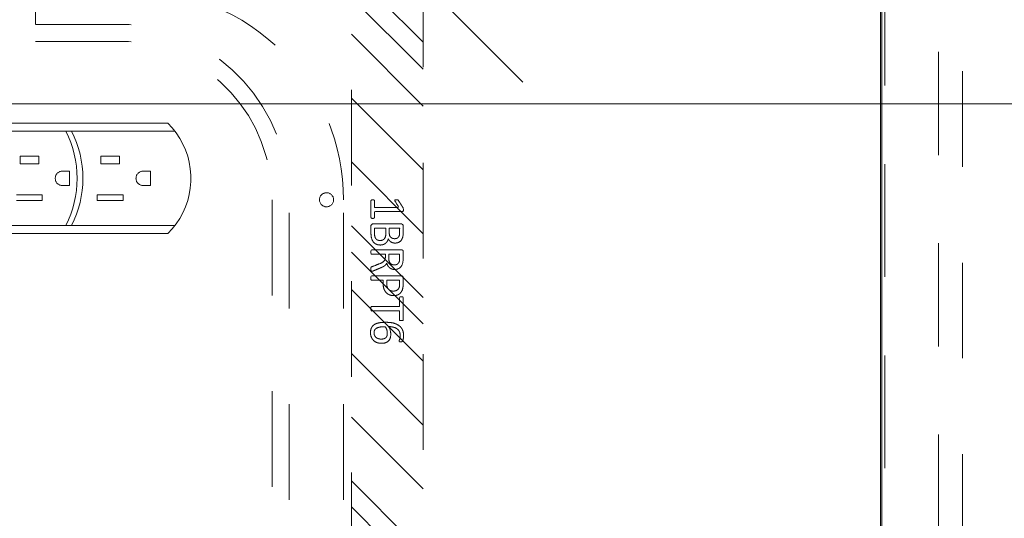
# Model space of a CAD drawing. Header units: inches. Extents: x -456 to -299, y -255 to -14.
# Tile 32 of 45: x -371.47 to -357.76, y -34.31 to -27.37. Entities that reach past the tile are written whole.
import ezdxf

# ---------------------------------------------------------------- set-up
doc = ezdxf.new("R2010")
doc.units = ezdxf.units.IN
doc.header["$LTSCALE"] = 32
doc.header["$MEASUREMENT"] = 0
doc.linetypes.add('Dash Style-1', pattern=[0.083328, 0.041656, -0.041672])
for name, color, linetype, lineweight in [('DashLine', 7, 'Dash Style-1', 13), ('DashLineFill', 7, 'Dash Style-1', 13), ('Drawing', 7, 'Continuous', 18), ('Metal-DeskStructure', 7, 'Continuous', 13), ('None', 7, 'Continuous', 18), ('SolidLine', 7, 'Continuous', 15)]:
    doc.layers.add(name, color=color, linetype=linetype, lineweight=lineweight)

# ---------------------------------------------------------------- blocks, each defined once
blk = doc.blocks.new('Group-14')
at = {"layer": 'SolidLine', "flags": 128}
blk.add_lwpolyline([(12.02, -12.252), (131.98, -12.252), (131.98, -25.323, -0.414214), (131.744, -25.559), (12.256, -25.559, -0.414214), (12.02, -25.323), (12.02, -12.252)], format="xyb", close=True, dxfattribs=at)
blk = doc.blocks.new('Group-15')
at = {"layer": 'None'}
blk.add_blockref('Group-14', (0, 0), dxfattribs=at)
blk = doc.blocks.new('Group-16')
at = {"layer": 'None'}
blk.add_blockref('Group-15', (0, 0), dxfattribs=at)
blk = doc.blocks.new('SL Overhead (2D)')
at = {"layer": 'None'}
blk.add_blockref('Group-16', (0, 0), dxfattribs=at)
at = {"layer": 'Drawing', "color": 0, "flags": 1}
for tag in ['Catalog', 'Custom', 'Tag', 'Option1', 'Option2', 'Option3', 'Option4', 'Option5', 'Option6', 'Option7', 'Option8', 'Option9', 'Option10', 'Option11', 'Option12', 'FinishGroup', 'Discount', 'Item1', 'Item2', 'Item3', 'Item4', 'Item5', 'Item6', 'Item7', 'Item8', 'Item9', 'Item10', 'Item11', 'Item12', 'Item13', 'Item14', 'Item15', 'Item16', 'Item17', 'Item18', 'Item19', 'Item20', 'Item21', 'Item22', 'Item23', 'Item24', 'Item25']:
    blk.add_attdef(tag, (-71.99, -171.98), '', height=0.00709, dxfattribs=at)
blk = doc.blocks.new('Group-21')
at = {"layer": 'DashLine', "flags": 128}
blk.add_lwpolyline([(1.083, -5.276), (28.878, -5.276), (28.878, -23.268), (1.083, -23.268)], close=True, dxfattribs=at)
blk = doc.blocks.new('Group-22')
at = {"layer": 'DashLine', "flags": 128}
blk.add_lwpolyline([(1.083, -5.276), (28.878, -5.276), (28.878, -23.268), (1.083, -23.268)], close=True, dxfattribs=at)
blk = doc.blocks.new('Group-23')
at = {"layer": 'DashLine', "flags": 128}
for points in [[(0, 0), (0.748, 0), (0.748, -23.11), (0, -23.11)], [(0, 0), (29.961, 0), (29.961, -23.11), (0, -23.11)], [(0.748, -3.76), (29.213, -3.76), (29.213, -23.091), (0.748, -23.091)]]:
    blk.add_lwpolyline(points, close=True, dxfattribs=at)
at = {"layer": 'None'}
for name in ['Group-21', 'Group-22']:
    blk.add_blockref(name, (0, 0), dxfattribs=at)
blk = doc.blocks.new('Group-24')
at = {"layer": 'None'}
blk.add_blockref('Group-23', (0, 0), dxfattribs=at)
blk = doc.blocks.new('SL Low Storage (2D)-1')
at = {"layer": 'None'}
blk.add_blockref('Group-24', (0, 0), dxfattribs=at)
at = {"layer": 'Drawing', "color": 0, "flags": 1}
for tag in ['Catalog', 'FinishGroup', 'Discount', 'Option1', 'Option2', 'Option3', 'Option4', 'Option5', 'Option6', 'Option7', 'Option8', 'Option9', 'Option10', 'Option11', 'Option12', 'Custom', 'Tag', 'Item1', 'Item2', 'Item3', 'Item4', 'Item5', 'Item6', 'Item7', 'Item8', 'Item9', 'Item10', 'Item11', 'Item12', 'Item13', 'Item14', 'Item15', 'Item16', 'Item17', 'Item18', 'Item19', 'Item20', 'Item21', 'Item22', 'Item23', 'Item24', 'Item25']:
    blk.add_attdef(tag, (0.039, -28.768), '', height=0.00709, dxfattribs=at)
blk = doc.blocks.new('Group-32')
at = {"layer": 'SolidLine'}
for p, q in [((66, -12.008), (65, -11.008)), ((54, -12.008), (66, -12.008)), ((54, -12.008), (55, -13.008))]:
    blk.add_line(p, q, dxfattribs=at)
blk = doc.blocks.new('Group-33')
at = {"layer": 'SolidLine'}
blk.add_blockref('Group-32', (0, 0), dxfattribs=at)
blk = doc.blocks.new('Group-34')
at = {"layer": 'None'}
blk.add_blockref('Group-33', (0, 0), dxfattribs=at)
blk = doc.blocks.new('SL Lowboy Top (2D)')
at = {"layer": 'None'}
blk.add_blockref('Group-34', (0, 0), dxfattribs=at)
at = {"layer": 'Drawing', "color": 0, "flags": 1}
for tag in ['Tag', 'Catalog', 'FinishGroup', 'Discount', 'Option1', 'Option2', 'Option3', 'Option4', 'Option5', 'Option6', 'Option7', 'Option8', 'Option9', 'Option10', 'Option11', 'Option12', 'Custom', 'Item1', 'Item2', 'Item3', 'Item4', 'Item5', 'Item6', 'Item7', 'Item8', 'Item9', 'Item10', 'Item11', 'Item12', 'Item13', 'Item14', 'Item15', 'Item16', 'Item17', 'Item18', 'Item19', 'Item20', 'Item21', 'Item22', 'Item23', 'Item24', 'Item25']:
    blk.add_attdef(tag, (-60, -24.268), '', height=0.00709, dxfattribs=at)
blk = doc.blocks.new('Group-39')
at = {"layer": 'SolidLine', "flags": 128}
for points in [[(-15, 2.756), (15, 2.756), (15, -69.252), (-15, -69.252)], [(-14.98, 2.756), (14.98, 2.756), (14.98, -69.232), (-14.98, -69.232)]]:
    blk.add_lwpolyline(points, close=True, dxfattribs=at)
blk = doc.blocks.new('Group-40')
at = {"layer": 'SolidLine'}
for p, q in [((4.484, 0.793), (-2.714, 0.793)), ((4.545, 0.726), (4.484, 0.793)), ((4.601, 0.655), (4.545, 0.726)), ((4.65, 0.58), (4.601, 0.655)), ((4.693, 0.501), (4.65, 0.58)), ((4.729, 0.419), (4.693, 0.501)), ((4.759, 0.333), (4.729, 0.419)), ((2.684, 0.333), (2.424, 0.333)), ((2.424, 0.223), (2.424, 0.333)), ((2.684, 0.333), (2.684, 0.223)), ((3.809, 0.333), (3.549, 0.333)), ((3.549, 0.223), (3.549, 0.333)), ((3.809, 0.333), (3.809, 0.223)), ((4.781, 0.246), (4.759, 0.333)), ((2.684, 0.223), (2.424, 0.223)), ((3.809, 0.223), (3.549, 0.223)), ((4.796, 0.157), (4.781, 0.246)), ((4.803, 0.068), (4.796, 0.157)), ((2.914, 0.023), (2.915, 0.031)), ((2.915, 0.014), (2.914, 0.023)), ((2.915, 0.031), (2.916, 0.04)), ((2.916, 0.005), (2.915, 0.014)), ((2.916, 0.04), (2.918, 0.048)), ((2.918, -0.003), (2.916, 0.005)), ((2.918, 0.048), (2.92, 0.057)), ((2.92, 0.057), (2.923, 0.065)), ((2.923, 0.065), (2.928, 0.073)), ((2.928, 0.073), (2.932, 0.08)), ((2.932, 0.08), (2.938, 0.087)), ((2.938, 0.087), (2.943, 0.093)), ((2.943, 0.093), (2.95, 0.099)), ((2.95, 0.099), (2.957, 0.104)), ((2.957, 0.104), (2.964, 0.109)), ((2.964, 0.109), (2.972, 0.113)), ((2.972, 0.113), (2.98, 0.116)), ((2.98, 0.116), (2.988, 0.119)), ((2.988, 0.119), (2.997, 0.121)), ((2.997, 0.121), (3.005, 0.122)), ((3.005, 0.122), (3.014, 0.123)), ((3.114, 0.123), (3.014, 0.123)), ((3.114, 0.123), (3.114, -0.077)), ((4.039, 0.023), (4.04, 0.031)), ((4.04, 0.014), (4.039, 0.023)), ((4.04, 0.031), (4.041, 0.04)), ((4.041, 0.005), (4.04, 0.014)), ((4.041, 0.04), (4.043, 0.048)), ((4.043, -0.003), (4.041, 0.005)), ((4.043, 0.048), (4.045, 0.057)), ((4.045, 0.057), (4.048, 0.065)), ((4.048, 0.065), (4.053, 0.073)), ((4.053, 0.073), (4.057, 0.08)), ((4.057, 0.08), (4.063, 0.087)), ((4.063, 0.087), (4.068, 0.093)), ((4.068, 0.093), (4.075, 0.099)), ((4.075, 0.099), (4.082, 0.104)), ((4.082, 0.104), (4.089, 0.109)), ((4.089, 0.109), (4.097, 0.113)), ((4.097, 0.113), (4.105, 0.116)), ((4.105, 0.116), (4.113, 0.119)), ((4.113, 0.119), (4.122, 0.121)), ((4.122, 0.121), (4.13, 0.122)), ((4.13, 0.122), (4.139, 0.123)), ((4.239, 0.123), (4.139, 0.123)), ((4.239, 0.123), (4.239, -0.077)), ((4.803, -0.023), (4.803, 0.068)), ((2.92, -0.012), (2.918, -0.003)), ((2.923, -0.02), (2.92, -0.012)), ((2.928, -0.027), (2.923, -0.02)), ((2.932, -0.035), (2.928, -0.027)), ((2.938, -0.042), (2.932, -0.035)), ((2.943, -0.048), (2.938, -0.042)), ((2.95, -0.054), (2.943, -0.048)), ((2.957, -0.059), (2.95, -0.054)), ((2.964, -0.064), (2.957, -0.059)), ((2.972, -0.068), (2.964, -0.064)), ((2.98, -0.071), (2.972, -0.068)), ((2.988, -0.074), (2.98, -0.071)), ((2.997, -0.076), (2.988, -0.074)), ((3.005, -0.077), (2.997, -0.076)), ((3.014, -0.077), (3.005, -0.077)), ((3.114, -0.077), (3.014, -0.077)), ((4.045, -0.012), (4.043, -0.003)), ((4.048, -0.02), (4.045, -0.012)), ((4.053, -0.027), (4.048, -0.02)), ((4.057, -0.035), (4.053, -0.027)), ((4.063, -0.042), (4.057, -0.035)), ((4.068, -0.048), (4.063, -0.042)), ((4.075, -0.054), (4.068, -0.048)), ((4.082, -0.059), (4.075, -0.054)), ((4.089, -0.064), (4.082, -0.059)), ((4.097, -0.068), (4.089, -0.064)), ((4.105, -0.071), (4.097, -0.068)), ((4.113, -0.074), (4.105, -0.071)), ((4.122, -0.076), (4.113, -0.074)), ((4.13, -0.077), (4.122, -0.076)), ((4.139, -0.077), (4.13, -0.077)), ((4.239, -0.077), (4.139, -0.077)), ((4.781, -0.201), (4.796, -0.112)), ((4.796, -0.112), (4.803, -0.023)), ((2.734, -0.207), (2.374, -0.207)), ((2.734, -0.207), (2.734, -0.287)), ((3.499, -0.287), (3.499, -0.207)), ((3.859, -0.207), (3.499, -0.207)), ((3.859, -0.207), (3.859, -0.287)), ((4.759, -0.288), (4.781, -0.201)), ((2.734, -0.287), (2.374, -0.287)), ((3.859, -0.287), (3.499, -0.287)), ((4.693, -0.456), (4.729, -0.374)), ((4.729, -0.374), (4.759, -0.288)), ((4.601, -0.61), (4.65, -0.535)), ((4.65, -0.535), (4.693, -0.456)), ((4.484, -0.747), (4.545, -0.681)), ((4.545, -0.681), (4.601, -0.61)), ((4.484, -0.747), (-2.714, -0.747))]:
    blk.add_line(p, q, dxfattribs=at)
blk = doc.blocks.new('MP-Plug (2D)')
at = {"layer": 'SolidLine'}
for p, q in [((4.583, 0.678), (-2.576, 0.678)), ((4.583, -0.632), (-2.576, -0.632))]:
    blk.add_line(p, q, dxfattribs=at)
for centre in [(1.8, 0.023), (1.88, 0.023)]:
    blk.add_arc(centre, 1.42, 332.5327, 27.4673, dxfattribs=at)
at = {"layer": 'SolidLine', "color": 7}
blk.add_blockref('Group-40', (0, 0), dxfattribs=at)
blk = doc.blocks.new('Group-62')
at = {"layer": 'Metal-DeskStructure', "color": 7}
for points, knots in [([(9.589, -0.203), (9.589, -0.21), (9.586, -0.224), (9.578, -0.227), (9.459, -0.227), (9.34, -0.227), (9.336, -0.225), (9.333, -0.219), (9.331, -0.21), (9.331, -0.197), (9.333, -0.188), (9.334, -0.182), (9.34, -0.179), (9.389, -0.179), (9.436, -0.179), (9.436, -0.009), (9.436, 0.161), (9.393, 0.135), (9.349, 0.109), (9.344, 0.107), (9.334, 0.106), (9.331, 0.109), (9.329, 0.12), (9.329, 0.133), (9.329, 0.143), (9.331, 0.148), (9.334, 0.152), (9.338, 0.154), (9.39, 0.187), (9.441, 0.22), (9.443, 0.222), (9.447, 0.222), (9.453, 0.224), (9.47, 0.224), (9.488, 0.224), (9.493, 0.22), (9.495, 0.216), (9.495, 0.018), (9.495, -0.179), (9.536, -0.179), (9.58, -0.179), (9.584, -0.182), (9.587, -0.188), (9.589, -0.197), (9.589, -0.203)], [0, 0, 0, 0.00261, 0.007831, 0.010441, 0.176195, 0.178805, 0.181415, 0.184026, 0.186636, 0.188594, 0.190551, 0.192509, 0.194467, 0.244389, 0.244389, 0.424498, 0.424498, 0.47805, 0.47805, 0.484241, 0.490432, 0.496622, 0.502813, 0.507071, 0.510941, 0.514811, 0.518682, 0.518682, 0.576295, 0.576295, 0.578743, 0.58119, 0.583638, 0.590247, 0.593184, 0.596122, 0.599059, 0.911881, 0.911881, 0.976501, 0.982376, 0.988251, 0.994125, 1, 1, 1]), ([(9.96, -0.097), (9.96, -0.119), (9.949, -0.155), (9.931, -0.184), (9.903, -0.204), (9.853, -0.227), (9.746, -0.227), (9.68, -0.227), (9.665, -0.215), (9.665, -0.002), (9.665, 0.211), (9.68, 0.222), (9.738, 0.222), (9.829, 0.222), (9.881, 0.205), (9.914, 0.178), (9.933, 0.135), (9.933, 0.093), (9.925, 0.063), (9.91, 0.039), (9.886, 0.019), (9.873, 0.013), (9.892, 0.01), (9.923, -0.009), (9.947, -0.036), (9.96, -0.075), (9.96, -0.097)], [0, 0, 0, 0.031455, 0.06291, 0.094366, 0.125821, 0.188731, 0.266159, 0.275837, 0.285516, 0.435531, 0.44521, 0.454888, 0.521427, 0.574659, 0.627891, 0.681123, 0.734355, 0.762747, 0.791139, 0.819531, 0.847924, 0.847924, 0.885943, 0.923962, 0.961981, 1, 1, 1]), ([(9.872, 0.102), (9.872, 0.119), (9.862, 0.144), (9.842, 0.163), (9.811, 0.172), (9.755, 0.172), (9.724, 0.172), (9.724, 0.1), (9.724, 0.028), (9.758, 0.028), (9.814, 0.028), (9.844, 0.039), (9.862, 0.06), (9.872, 0.087), (9.872, 0.102)], [0, 0, 0, 0.074499, 0.148998, 0.223496, 0.297995, 0.395417, 0.395417, 0.61891, 0.61891, 0.724928, 0.793696, 0.862464, 0.931232, 1, 1, 1]), ([(10.327, -0.217), (10.327, -0.221), (10.325, -0.225), (10.317, -0.227), (10.304, -0.228), (10.286, -0.228), (10.275, -0.227), (10.267, -0.225), (10.264, -0.219), (10.262, -0.214), (10.242, -0.161), (10.221, -0.108), (10.214, -0.09), (10.199, -0.06), (10.177, -0.038), (10.148, -0.027), (10.108, -0.027), (10.088, -0.027), (10.088, -0.122), (10.088, -0.221), (10.085, -0.225), (10.077, -0.227), (10.066, -0.228), (10.05, -0.228), (10.039, -0.227), (10.031, -0.225), (10.028, -0.221), (10.028, -0.01), (10.028, 0.211), (10.042, 0.222), (10.098, 0.222), (10.162, 0.222), (10.184, 0.22), (10.194, 0.218), (10.219, 0.215), (10.26, 0.194), (10.286, 0.165), (10.301, 0.126), (10.301, 0.082), (10.288, 0.045), (10.266, 0.017), (10.232, -0.001), (10.214, -0.009), (10.225, -0.014), (10.243, -0.029), (10.258, -0.049), (10.271, -0.077), (10.279, -0.094), (10.299, -0.143), (10.319, -0.191), (10.325, -0.204), (10.327, -0.215), (10.327, -0.217)], [0, 0, 0, 0.004018, 0.008035, 0.012053, 0.01607, 0.020088, 0.024105, 0.028123, 0.03214, 0.03214, 0.070951, 0.070951, 0.084634, 0.098317, 0.112001, 0.125684, 0.138745, 0.138745, 0.202807, 0.205295, 0.207782, 0.21027, 0.212758, 0.214748, 0.216739, 0.218729, 0.220719, 0.332671, 0.339637, 0.346603, 0.391882, 0.407555, 0.423229, 0.423229, 0.466696, 0.510164, 0.553631, 0.597099, 0.640566, 0.684033, 0.727501, 0.770968, 0.770968, 0.798042, 0.825115, 0.852188, 0.879262, 0.879262, 0.958132, 0.958132, 0.979066, 1, 1, 1]), ([(10.238, 0.096), (10.238, 0.124), (10.214, 0.159), (10.186, 0.168), (10.177, 0.17), (10.155, 0.172), (10.113, 0.172), (10.088, 0.172), (10.088, 0.096), (10.088, 0.021), (10.117, 0.021), (10.17, 0.021), (10.203, 0.032), (10.227, 0.054), (10.238, 0.082), (10.238, 0.096)], [0, 0, 0, 0.142515, 0.285031, 0.285031, 0.330993, 0.376955, 0.445899, 0.445899, 0.655281, 0.655281, 0.734439, 0.800829, 0.867219, 0.93361, 1, 1, 1]), ([(10.665, 0.091), (10.665, 0.056), (10.642, 0.002), (10.602, -0.035), (10.543, -0.057), (10.475, -0.057), (10.45, -0.057), (10.45, -0.137), (10.45, -0.221), (10.447, -0.225), (10.439, -0.227), (10.428, -0.228), (10.412, -0.228), (10.401, -0.227), (10.393, -0.225), (10.39, -0.221), (10.39, -0.011), (10.39, 0.209), (10.404, 0.222), (10.462, 0.222), (10.524, 0.222), (10.55, 0.218), (10.587, 0.211), (10.624, 0.189), (10.652, 0.157), (10.665, 0.115), (10.665, 0.091)], [0, 0, 0, 0.066268, 0.132535, 0.198803, 0.26507, 0.303966, 0.303966, 0.429297, 0.43506, 0.440822, 0.446584, 0.452347, 0.456957, 0.461567, 0.466177, 0.470786, 0.728938, 0.745073, 0.761208, 0.845107, 0.870922, 0.896738, 0.922553, 0.948369, 0.974184, 1, 1, 1]), ([(10.602, 0.085), (10.602, 0.113), (10.581, 0.15), (10.552, 0.167), (10.521, 0.172), (10.477, 0.172), (10.45, 0.172), (10.45, 0.083), (10.45, -0.007), (10.477, -0.007), (10.53, -0.007), (10.567, 0.006), (10.591, 0.032), (10.602, 0.065), (10.602, 0.085)], [0, 0, 0, 0.053098, 0.106195, 0.159293, 0.212391, 0.297937, 0.297937, 0.584068, 0.584068, 0.669615, 0.752211, 0.834807, 0.917404, 1, 1, 1]), ([(11.014, 0.196), (11.014, 0.19), (11.014, 0.179), (11.011, 0.174), (11.005, 0.17), (10.941, 0.17), (10.878, 0.17), (10.878, -0.024), (10.878, -0.221), (10.874, -0.225), (10.867, -0.227), (10.856, -0.228), (10.839, -0.228), (10.828, -0.227), (10.821, -0.225), (10.817, -0.221), (10.817, -0.024), (10.817, 0.17), (10.754, 0.17), (10.69, 0.17), (10.684, 0.174), (10.682, 0.179), (10.68, 0.189), (10.68, 0.202), (10.682, 0.213), (10.684, 0.218), (10.69, 0.222), (10.847, 0.222), (11.005, 0.222), (11.011, 0.218), (11.014, 0.213), (11.014, 0.202), (11.014, 0.196)], [0, 0, 0, 0.003046, 0.005389, 0.007733, 0.010076, 0.089744, 0.089744, 0.335779, 0.340465, 0.345152, 0.349838, 0.354524, 0.360382, 0.36624, 0.372099, 0.377957, 0.6855, 0.6855, 0.785085, 0.788014, 0.790943, 0.793872, 0.796801, 0.798998, 0.801195, 0.803391, 0.805588, 0.991213, 0.99341, 0.995606, 0.997803, 1, 1, 1]), ([(11.33, -0.081), (11.33, -0.11), (11.313, -0.166), (11.275, -0.208), (11.218, -0.234), (11.151, -0.234), (11.109, -0.219), (11.075, -0.193), (11.055, -0.156), (11.042, -0.108), (11.037, -0.051), (11.037, 0.01), (11.045, 0.098), (11.086, 0.17), (11.127, 0.207), (11.184, 0.227), (11.236, 0.227), (11.262, 0.224), (11.284, 0.22), (11.299, 0.213), (11.304, 0.209), (11.306, 0.205), (11.308, 0.2), (11.308, 0.186), (11.308, 0.167), (11.302, 0.165), (11.295, 0.165), (11.282, 0.17), (11.264, 0.176), (11.236, 0.179), (11.186, 0.179), (11.14, 0.154), (11.11, 0.109), (11.098, 0.05), (11.096, 0.019), (11.105, 0.024), (11.127, 0.036), (11.155, 0.043), (11.184, 0.048), (11.238, 0.048), (11.288, 0.028), (11.317, -0.007), (11.33, -0.053), (11.33, -0.081)], [0, 0, 0, 0.047284, 0.094569, 0.141853, 0.189137, 0.222912, 0.256686, 0.290461, 0.324235, 0.35801, 0.391784, 0.42357, 0.487141, 0.518927, 0.550713, 0.582499, 0.593093, 0.603687, 0.61428, 0.624874, 0.635468, 0.646062, 0.656655, 0.684464, 0.710949, 0.724191, 0.737433, 0.750675, 0.763918, 0.77716, 0.803647, 0.830135, 0.856622, 0.883109, 0.883109, 0.892179, 0.901248, 0.910318, 0.919387, 0.93954, 0.959693, 0.979847, 1, 1, 1]), ([(11.271, -0.086), (11.271, -0.068), (11.264, -0.035), (11.243, -0.011), (11.214, 0), (11.177, 0), (11.151, -0.003), (11.127, -0.011), (11.107, -0.022), (11.098, -0.029), (11.098, -0.073), (11.109, -0.132), (11.131, -0.169), (11.162, -0.184), (11.206, -0.184), (11.24, -0.167), (11.26, -0.14), (11.271, -0.105), (11.271, -0.086)], [0, 0, 0, 0.044843, 0.089687, 0.13453, 0.179374, 0.20352, 0.227667, 0.251813, 0.27596, 0.27596, 0.366465, 0.45697, 0.547475, 0.63798, 0.728485, 0.81899, 0.909495, 1, 1, 1]), ([(9.897, -0.101), (9.897, -0.081), (9.885, -0.051), (9.861, -0.031), (9.824, -0.02), (9.76, -0.02), (9.724, -0.02), (9.724, -0.098), (9.724, -0.177), (9.767, -0.177), (9.851, -0.177), (9.885, -0.149), (9.897, -0.119), (9.897, -0.101)], [0, 0, 0, 0.079156, 0.158312, 0.237468, 0.316624, 0.419526, 0.419526, 0.643799, 0.643799, 0.767809, 0.883905, 0.941952, 1, 1, 1])]:
    blk.add_open_spline(points, degree=2, knots=knots, dxfattribs=at)
blk = doc.blocks.new('1BRPT6-LeftBeam (2D)')
at = {"layer": 'DashLineFill', "linetype": 'Continuous', "lineweight": 13}
h = blk.add_hatch(dxfattribs=at)
h.set_pattern_fill('Steel', color=253, style=0, pattern_type=2)
h.set_pattern_definition([(45, (0, 0), (-1.61302, 1.9357), []), (45, (-1.0608, 1.0608), (-0.472346, 0.416761), [])])
h.paths.add_polyline_path([(-1.85, 0.5), (20.472, 0.5), (20.472, -0.5), (-1.85, -0.5)])
at = {"layer": 'DashLineFill', "flags": 128}
blk.add_lwpolyline([(-1.85, 0.5), (20.472, 0.5), (20.472, -0.5), (-1.85, -0.5)], close=True, dxfattribs=at)
at = {"layer": 'Metal-DeskStructure', "color": 7}
blk.add_blockref('Group-62', (0, 0), dxfattribs=at)
blk = doc.blocks.new('StructEnd-C (2D)')
at = {"layer": 'Metal-DeskStructure', "color": 7}
blk.add_blockref('1BRPT6-LeftBeam (2D)', (0.001, 8.11), dxfattribs=at)
blk = doc.blocks.new('1BRPXC_Power_Pantry_42x12 (2D)')
at = {"layer": 'DashLine'}
for p, q in [((6.506, 18.091), (6.506, -18.111)), ((6.742, -18.09), (6.742, 18.09)), ((7.5, -18.091), (7.5, 18.091))]:
    blk.add_line(p, q, dxfattribs=at)
at = {"layer": 'DashLine', "flags": 128}
for points in [[(-7.5, 18.091, -0.414214), (-4.587, 21.004), (-3.209, 21.004), (-3.209, 20.29), (3.209, 20.29), (3.209, 21.004), (4.587, 21.004, -0.414214), (7.5, 18.091)], [(3.209, 20.531), (4.517, 20.531, -0.389861), (6.742, 18.09)], [(3.209, 20.295), (4.506, 20.295, -0.388642), (6.506, 18.091)]]:
    blk.add_lwpolyline(points, format="xyb", dxfattribs=at)
blk.add_lwpolyline([(7.28, 18.188), (7.29, 18.185), (7.299, 18.182), (7.308, 18.179), (7.316, 18.174), (7.324, 18.168), (7.332, 18.162), (7.338, 18.155), (7.344, 18.147), (7.349, 18.139), (7.354, 18.131), (7.357, 18.122), (7.36, 18.112), (7.361, 18.103), (7.362, 18.093), (7.362, 18.083), (7.361, 18.074), (7.359, 18.064), (7.356, 18.055), (7.352, 18.046), (7.347, 18.038), (7.341, 18.03), (7.335, 18.023), (7.328, 18.016), (7.321, 18.01), (7.312, 18.005), (7.304, 18.001), (7.295, 17.997), (7.286, 17.995), (7.276, 17.993), (7.266, 17.992), (7.257, 17.992), (7.247, 17.994), (7.238, 17.996), (7.229, 17.999), (7.22, 18.003), (7.211, 18.007), (7.203, 18.013), (7.196, 18.019), (7.189, 18.026), (7.183, 18.034), (7.178, 18.042), (7.174, 18.051), (7.17, 18.06), (7.168, 18.069), (7.166, 18.078), (7.165, 18.088), (7.166, 18.098), (7.167, 18.107), (7.169, 18.117), (7.172, 18.126), (7.176, 18.135), (7.181, 18.143), (7.186, 18.151), (7.192, 18.158), (7.199, 18.165), (7.207, 18.171), (7.215, 18.176), (7.224, 18.18), (7.233, 18.184), (7.242, 18.187), (7.252, 18.188), (7.261, 18.189), (7.271, 18.189)], close=True, dxfattribs=at)
blk = doc.blocks.new('Group-68')
at = {"layer": 'None'}
blk.add_blockref('Group-39', (0, 0), dxfattribs=at)
at = {"layer": 'SolidLine', "color": 7}
blk.add_blockref('MP-Plug (2D)', (0.571, -9.055), dxfattribs=at)
at = {"layer": 'SolidLine', "color": 7, "rotation": 270}
blk.add_blockref('StructEnd-C (2D)', (0, 0), dxfattribs=at)
at = {"layer": 'SolidLine', "color": 7}
blk.add_blockref('1BRPXC_Power_Pantry_42x12 (2D)', (0, -27.421), dxfattribs=at)
blk = doc.blocks.new('SL Floating Runoff Desk (2D)')
at = {"layer": 'None'}
blk.add_blockref('Group-68', (0, 0), dxfattribs=at)
at = {"layer": 'Drawing', "color": 0, "flags": 1}
for tag in ['Tag', 'Catalog', 'FinishGroup', 'Discount', 'Option1', 'Option2', 'Option3', 'Option4', 'Option5', 'Option6', 'Option7', 'Option8', 'Option9', 'Option10', 'Option11', 'Option12', 'Custom', 'Item1', 'Item2', 'Item3', 'Item4', 'Item5', 'Item6', 'Item7', 'Item8', 'Item9', 'Item10', 'Item11', 'Item12', 'Item13', 'Item14', 'Item15', 'Item16', 'Item17', 'Item18', 'Item19', 'Item20', 'Item21', 'Item22', 'Item23', 'Item24', 'Item25']:
    blk.add_attdef(tag, (-30, -74.819), '', height=0.00709, dxfattribs=at)

msp = doc.modelspace()

# ---------------------------------------------------------------- block references
at = {"layer": 'Drawing'}
for name, p in [('SL Overhead (2D)', (-431.459, -2.977)), ('SL Lowboy Top (2D)', (-419.459, -15.229)), ('SL Low Storage (2D)-1', (-359.42, -15.229))]:
    msp.add_blockref(name, p, dxfattribs=at)

# ---------------------------------------------------------------- next in the draw order: block references
msp.add_blockref('SL Floating Runoff Desk (2D)', (-374.459, -20.544), dxfattribs=at)

doc.saveas('drawing.dxf')
